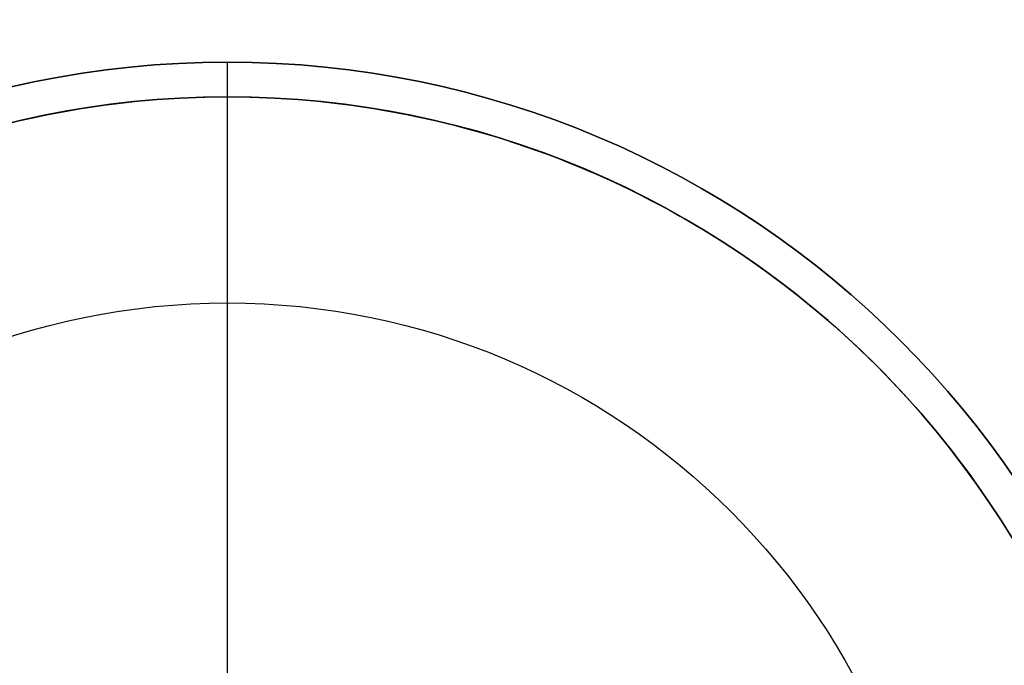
# Model space of a CAD drawing. Header units: millimetres. Extents: x 16 to 1336, y -27 to 28.
# Tile 10 of 256: x 22.74 to 31.04, y 3.2 to 8.65. Entities that reach past the tile are written whole.
import ezdxf

# ---------------------------------------------------------------- set-up
doc = ezdxf.new("R2010")
doc.units = ezdxf.units.MM
doc.layers.add('Capa 01', color=7, linetype='Continuous')
doc.layers.add('Layer 01', color=7, linetype='Continuous')

msp = doc.modelspace()

# ---------------------------------------------------------------- linework, layer by layer
at = {"layer": 'Capa 01'}
for p, q in [((24.4943, 2.0117, 1256.2395), (24.4943, 8.2899, 1256.2395)), ((24.4943, 7.9979, 1279.831), (24.4943, 8.2899, 1279.831)), ((24.4943, 8.2899, 1256.2395), (24.4943, 8.2899, 1279.831)), ((24.4943, 7.9979, 1256.367), (24.4943, 7.9979, 1279.831)), ((24.4943, 2.7597, 1254.2395), (24.4943, 6.2597, 1254.2395)), ((24.4943, 6.2597, 1256.2395), (24.4943, 6.2597, 1254.2395))]:
    msp.add_line(p, q, dxfattribs=at)
at = {"layer": 'Capa 01', "extrusion": (0, 0, -1)}
for centre, radius, start in [((-24.4943, 0.2597, -1256.2395), 8.0302, 360), ((-24.4943, 0.2597, -1279.831), 7.7382, 360), ((-24.4943, 0.2597, -1256.2395), 6, 0), ((-24.4943, 0.2597, -1254.2395), 6, 0), ((-24.4943, 0.2597, -1255.2395), 6, 0)]:
    msp.add_arc(centre, radius, start, 180, dxfattribs=at)
at = {"layer": 'Capa 01'}
for centre, radius, start in [((24.4943, 0.2597, 1279.831), 8.0302, 360), ((24.4943, 0.2597, 1268.0352), 8.0302, 0), ((24.4943, 0.2597, 1256.367), 7.7382, 360), ((24.4943, 0.2597, 1268.099), 7.7382, 0)]:
    msp.add_arc(centre, radius, start, 180, dxfattribs=at)
at = {"layer": 'Layer 01'}
msp.add_open_spline([(16.7561, 0.2597, 1279.831), (16.7561, -0.7565, 1279.831), (16.9563, -1.7628, 1279.831), (17.734, -3.6405, 1279.831), (18.304, -4.4935, 1279.831), (19.7411, -5.9306, 1279.831), (20.5942, -6.5006, 1279.831), (22.4719, -7.2784, 1279.831), (23.4781, -7.4785, 1279.831), (25.5105, -7.4785, 1279.831), (26.5168, -7.2784, 1279.831), (28.3944, -6.5006, 1279.831), (29.2475, -5.9306, 1279.831), (30.6846, -4.4935, 1279.831), (31.2546, -3.6405, 1279.831), (32.0324, -1.7628, 1279.831), (32.2325, -0.7565, 1279.831), (32.2325, 1.2759, 1279.831), (32.0324, 2.2821, 1279.831), (31.2546, 4.1598, 1279.831), (30.6846, 5.0128, 1279.831), (29.2475, 6.45, 1279.831), (28.3944, 7.0199, 1279.831), (26.5168, 7.7977, 1279.831), (25.5105, 7.9979, 1279.831), (23.4781, 7.9979, 1279.831), (22.4719, 7.7977, 1279.831), (20.5942, 7.0199, 1279.831), (19.7411, 6.45, 1279.831), (18.304, 5.0128, 1279.831), (17.734, 4.1598, 1279.831), (16.9563, 2.2821, 1279.831), (16.7561, 1.2759, 1279.831), (16.7561, 0.2597, 1279.831)], degree=3, knots=[-24.310286, -24.310286, -24.310286, -24.310286, -21.2715, -21.2715, -18.232714, -18.232714, -15.193929, -15.193929, -12.155143, -12.155143, -9.116357, -9.116357, -6.077571, -6.077571, -3.038786, -3.038786, 0, 0, 3.038786, 3.038786, 6.077571, 6.077571, 9.116357, 9.116357, 12.155143, 12.155143, 15.193929, 15.193929, 18.232714, 18.232714, 21.2715, 21.2715, 24.310286, 24.310286, 24.310286, 24.310286], dxfattribs=at)
msp.add_open_spline([(24.4943, -7.4785, 1279.831), (24.4943, -2.3197, 1279.831), (24.4943, 2.8391, 1279.831), (24.4943, 7.9979, 1279.831)], degree=3, dxfattribs=at)

doc.saveas('drawing.dxf')
